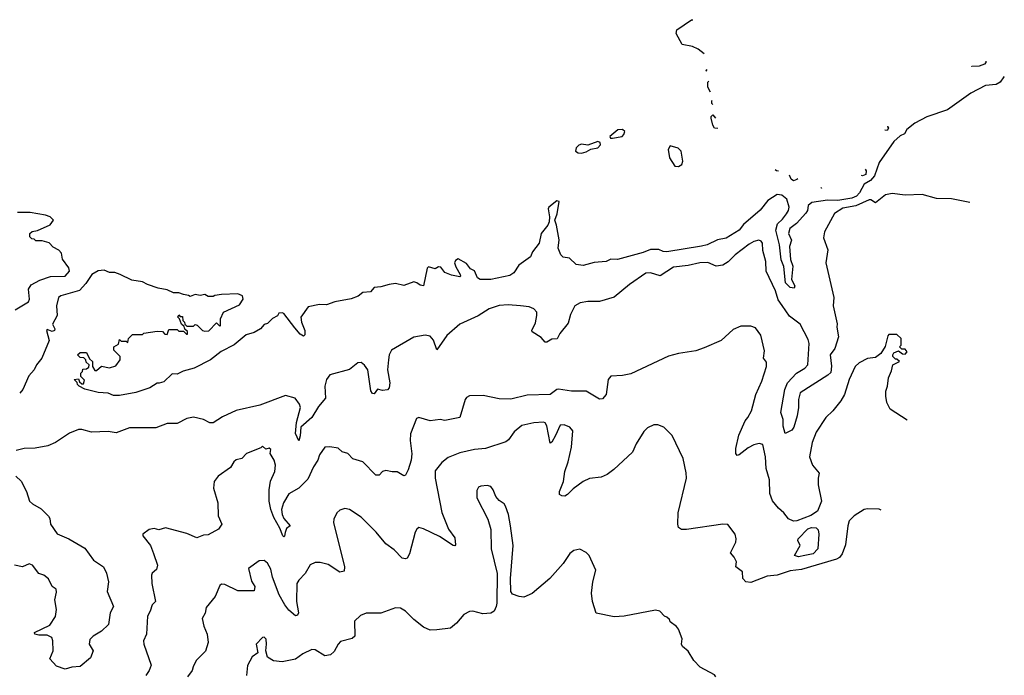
# Model space of a CAD drawing. Extents: x 1863118 to 1989590, y 394482 to 532474.
# Tile 215 of 215: x 1964808 to 1970798, y 514565 to 518556. Entities that reach past the tile are written whole.
import ezdxf

# ---------------------------------------------------------------- set-up
doc = ezdxf.new("R2010")
doc.units = 0

msp = doc.modelspace()

# ---------------------------------------------------------------- linework, layer by layer
at = {"layer": '0CON20XD'}
for points in [[(1968971.6, 518348.8), (1968935, 518376.7), (1968901.7, 518391.7), (1968838, 518405), (1968801.7, 518471.7), (1968805.6, 518495), (1968895, 518555.4), (1968903.1, 518555.9)], [(1970685.4, 518302.8), (1970686.2, 518295), (1970676.5, 518285), (1970645, 518272.6), (1970600.4, 518270.4), (1970597.7, 518272.3)], [(1970797.9, 518208.4), (1970795, 518207.5), (1970772.5, 518175), (1970749.1, 518160.9), (1970684, 518155), (1970595, 518108.7), (1970452, 518008), (1970326, 517965), (1970254.4, 517925), (1970205, 517888), (1970189.8, 517860.2), (1970165, 517848.2), (1970125, 517814.5), (1970037.3, 517687.3), (1970008.3, 517605), (1969983.1, 517576.9), (1969944.6, 517555.4), (1969917.5, 517502.5), (1969898.2, 517481.8), (1969871.2, 517468.8), (1969785, 517454.3), (1969722.5, 517457.5), (1969626.6, 517443.4), (1969604.4, 517425.6), (1969600, 517395), (1969591.2, 517378.8), (1969533.1, 517315), (1969492.5, 517285), (1969484, 517255), (1969503.9, 517213.9), (1969490.8, 517175), (1969496.3, 517096.4), (1969510.6, 517055), (1969503.8, 516975), (1969523.6, 516935), (1969518.7, 516921.3), (1969495, 516925.3), (1969467, 516955), (1969456.1, 517053.9), (1969440.9, 517095), (1969429.5, 517185), (1969407.3, 517275), (1969417.2, 517312.8), (1969449.3, 517340.7), (1969472.6, 517375), (1969485.7, 517395), (1969489.4, 517415), (1969475, 517463.5), (1969445, 517488.4), (1969415, 517490.9), (1969359.4, 517455), (1969313.6, 517396.4), (1969211.7, 517308.3), (1969184.2, 517275), (1969105, 517226.7), (1969053.6, 517216.4), (1968990, 517185), (1968955, 517177.1), (1968745, 517143.3), (1968722.5, 517145), (1968696.1, 517156.1), (1968645, 517156.2), (1968601.2, 517138.8), (1968445, 517096.7), (1968405, 517098.8), (1968375, 517083.8), (1968302.7, 517077.3), (1968235, 517060), (1968192.5, 517065), (1968153.6, 517103.6), (1968115, 517110), (1968100, 517125), (1968083.3, 517165), (1968090, 517215), (1968073.8, 517305), (1968064.1, 517335.9), (1968078, 517375), (1968088.8, 517448.8), (1968075, 517452.5), (1968027.5, 517415), (1968022.5, 517405), (1968030, 517355), (1968028, 517325), (1968020, 517305), (1967980, 517255), (1967967.5, 517195), (1967927.7, 517142.3), (1967915, 517112.5), (1967845, 517062.5), (1967813.3, 517015), (1967790.5, 516999.5), (1967675, 516974), (1967610, 516975), (1967593.9, 516983.9), (1967575, 517026.7), (1967550, 517040), (1967525, 517071.2), (1967475, 517101.2), (1967459.5, 517090.5), (1967454, 517075), (1967460.6, 517050.6), (1967487.5, 517005), (1967490, 516995), (1967485, 516990), (1967435, 517000), (1967395, 517017.5), (1967370.5, 517050.5), (1967355, 517051.2), (1967335, 517040), (1967295, 517051.2), (1967286, 517044), (1967265, 516936), (1967245, 516939.4), (1967224.5, 516954.5), (1967205, 516959.5), (1967145, 516937.5), (1967095, 516950.4), (1967056.4, 516943.6), (1967005, 516929.5), (1966965, 516926.5), (1966941, 516899), (1966894.5, 516895.5), (1966867.1, 516872.9), (1966825, 516856.3), (1966725, 516837.8), (1966675, 516820), (1966632.4, 516822.4), (1966562.9, 516807.1), (1966518.5, 516745), (1966521.8, 516715), (1966542.5, 516665), (1966543.3, 516636.7), (1966535, 516628.6), (1966515, 516642.2), (1966481.1, 516681.1), (1966415, 516767.5), (1966405, 516772.5), (1966385, 516770), (1966376.4, 516753.6), (1966345, 516737.5), (1966315, 516707.5), (1966295, 516700), (1966272.5, 516675), (1966235, 516652), (1966185, 516637.5), (1966113, 516577), (1966033.9, 516536.1), (1965968.8, 516485), (1965870, 516435), (1965802.5, 516417.5), (1965765, 516397.5), (1965735, 516400), (1965685, 516352.5), (1965657, 516343), (1965645, 516342.5), (1965600, 516315), (1965515, 516287.5), (1965415, 516267.5), (1965378.3, 516268.3), (1965345, 516282.5), (1965285, 516287.5), (1965205, 516307.5), (1965170, 516325), (1965160, 516335), (1965158.3, 516348.3), (1965140, 516365), (1965165, 516370), (1965171.7, 516351.7), (1965185, 516340), (1965195, 516340), (1965201.7, 516361.7), (1965180, 516385), (1965180, 516405), (1965190, 516415), (1965191.7, 516428.3), (1965215, 516430), (1965228.3, 516441.7), (1965230, 516455), (1965211.7, 516471.7), (1965210, 516485), (1965198.3, 516498.3), (1965175, 516500), (1965160, 516515), (1965175, 516530), (1965215, 516530), (1965231.7, 516491.7), (1965250, 516475), (1965250, 516445), (1965265, 516420), (1965275, 516420), (1965305, 516447.5), (1965355, 516437.5), (1965391.7, 516448.3), (1965420, 516485), (1965420, 516505), (1965380, 516545), (1965380, 516565), (1965408.3, 516581.7), (1965415, 516610), (1965425, 516600), (1965455, 516600), (1965465, 516590), (1965470, 516615), (1965495, 516640), (1965555, 516640), (1965562.5, 516647.5), (1965645, 516660), (1965677, 516657), (1965691.7, 516641.7), (1965705, 516640), (1965715, 516670), (1965765, 516670), (1965775, 516660), (1965805, 516660), (1965821.7, 516641.7), (1965828.3, 516641.7), (1965828.3, 516658.3), (1965811.7, 516671.7), (1965808.3, 516688.3), (1965791.7, 516701.7), (1965780, 516735), (1965770, 516745), (1965775, 516760), (1965785, 516750), (1965798.3, 516748.3), (1965800, 516725), (1965810, 516715), (1965811.7, 516701.7), (1965825, 516690), (1965865, 516690), (1965875, 516700), (1965887, 516697), (1965920, 516665), (1965935, 516660), (1965958.3, 516661.7), (1966005, 516710), (1966025, 516690), (1966030, 516695), (1966030, 516735), (1966047.5, 516775), (1966145, 516820), (1966166.7, 516855), (1966162.5, 516875), (1966135, 516886.2), (1966035, 516882.5), (1965995, 516877.5), (1965985, 516870), (1965955, 516870), (1965935, 516882.5), (1965905, 516876.7), (1965875, 516882.5), (1965845, 516870), (1965835, 516877.5), (1965805, 516882.5), (1965775, 516892.5), (1965743, 516893), (1965705, 516912.5), (1965650.7, 516920.7), (1965585, 516943.3), (1965555, 516960), (1965490.7, 516970.7), (1965420, 517005), (1965386.4, 517016.4), (1965355, 517017.5), (1965321.7, 517031.7), (1965285, 517026.7), (1965247.5, 517005), (1965210.7, 516949.3), (1965172.6, 516907.4), (1965057.5, 516875), (1965044.2, 516865.8), (1965032, 516815), (1965036.7, 516755), (1965007, 516703), (1965021.2, 516675), (1965018.8, 516665), (1965005, 516658), (1964975, 516670), (1964970, 516665), (1964986.1, 516603.9), (1964943.3, 516495), (1964910, 516455), (1964896.7, 516425), (1964862.4, 516387.6), (1964827.5, 516305), (1964807.6, 516282.4)], [(1968990.5, 518242.2), (1968983.3, 518245), (1968988.7, 518255.4)], [(1969011.3, 518115.3), (1968994.5, 518144.5), (1968994.4, 518175), (1968999.9, 518181.3)], [(1969024.7, 518039.2), (1969018.8, 518045), (1969018, 518062), (1969019.9, 518066)], [(1969055.3, 517893.5), (1969035, 517895.5), (1969025, 517912.9), (1969014.1, 517955.9), (1969015, 517966.7), (1969025, 517977.5), (1969041.4, 517957.1)], [(1968415, 517833.8), (1968472.5, 517845), (1968483.6, 517856.4), (1968488.8, 517875), (1968475, 517886.7), (1968446.7, 517885), (1968397.5, 517845), (1968402.5, 517835), (1968415, 517833.8)], [(1970085.3, 517905.7), (1970087.1, 517905), (1970093.1, 517895), (1970085, 517881.8), (1970071.2, 517883.8)], [(1968225, 517743.5), (1968255, 517751.1), (1968283.1, 517766.9), (1968325, 517775.6), (1968341.4, 517795), (1968338.5, 517808.5), (1968324.1, 517814.1), (1968265, 517791.1), (1968225, 517797.3), (1968208.5, 517791.5), (1968193.7, 517776.3), (1968190, 517755), (1968205.4, 517745.4), (1968225, 517743.5)], [(1968815, 517661.9), (1968835.6, 517674.4), (1968843.1, 517695), (1968832.9, 517755), (1968813.6, 517773.6), (1968765, 517787.5), (1968753.8, 517766.2), (1968761.9, 517715), (1968794.4, 517664.4), (1968815, 517661.9)], [(1969424.8, 517633.9), (1969412.5, 517635), (1969403.9, 517642.6)], [(1969542.3, 517588.1), (1969535, 517582.9), (1969515, 517575.8), (1969501.4, 517585), (1969491.3, 517610.3)], [(1969950.5, 517646.5), (1969958.4, 517635), (1969955, 517614.3), (1969935, 517604.8), (1969929.4, 517606.7)], [(1970588.7, 517443.5), (1970476.4, 517466.4), (1970385, 517468.1), (1970298.4, 517491.6), (1970195, 517488.4), (1970115, 517498.9), (1970075, 517489.5), (1970015, 517441.5), (1969985, 517458.7), (1969975, 517458.4), (1969895, 517422.4), (1969815, 517408.1), (1969765, 517375.6), (1969704.4, 517265), (1969698.3, 517228.3), (1969724.4, 517155), (1969711.8, 517075), (1969761.5, 516865), (1969756.7, 516815), (1969780.6, 516705), (1969778.1, 516685), (1969789.4, 516625), (1969766, 516555), (1969738.8, 516515), (1969746.8, 516446.8), (1969741.6, 516408.4), (1969725, 516392.3), (1969555, 516285.5), (1969545.3, 516245), (1969546.2, 516195), (1969538.6, 516145), (1969516.7, 516075), (1969505, 516056.5), (1969465, 516037.5), (1969452.7, 516082.7), (1969451.8, 516121.8), (1969438.9, 516165), (1969463.4, 516305), (1969479.6, 516345), (1969533.2, 516405), (1969585, 516435.5), (1969602.9, 516455), (1969610.8, 516585), (1969605, 516610), (1969555, 516702), (1969490.4, 516750.4), (1969446.4, 516816.4), (1969421.1, 516851.1), (1969406.2, 516905), (1969349.3, 517025), (1969346.4, 517085), (1969329.6, 517150.4), (1969327.1, 517195), (1969318.3, 517208.3), (1969305, 517213.5), (1969275, 517206.7), (1969245, 517190.3), (1969159.5, 517125), (1969118.6, 517081.4), (1969085, 517061.5), (1969045, 517056.4), (1968995, 517078.4), (1968945, 517076.2), (1968875, 517059.7), (1968785, 517048.9), (1968705, 516997.3), (1968645, 517014.1), (1968617.7, 517012.3), (1968516.9, 516945), (1968425, 516867.5), (1968335, 516841.2), (1968265, 516840.4), (1968217.6, 516832.4), (1968185.2, 516814.8), (1968159.4, 516760.6), (1968145, 516708.8), (1968094.2, 516645), (1968077.4, 516612.6), (1968045, 516612), (1968015, 516592), (1968005, 516593.8), (1967980.9, 516620.9), (1967925.6, 516655), (1967923.1, 516665), (1967945, 516711.2), (1967954.6, 516755), (1967953.1, 516775), (1967935.5, 516795), (1967907.4, 516807.4), (1967855, 516814.1), (1967780.4, 516819.6), (1967725, 516816.2), (1967663.1, 516795), (1967597.7, 516752.3), (1967485, 516702.7), (1967407.3, 516632.7), (1967345, 516546.2), (1967324.6, 516605), (1967305, 516628.8), (1967275.3, 516635.3), (1967205.9, 516624.1), (1967068.8, 516545), (1967055.7, 516515), (1967051.5, 516485), (1967046.4, 516425), (1967059.1, 516345), (1967055.4, 516314.6), (1967045, 516302.9), (1967015, 516298.1), (1966985, 516307.5), (1966965, 516278.8), (1966955, 516280), (1966945, 516297.5), (1966925, 516423.8), (1966905, 516453.8), (1966885, 516468.8), (1966865, 516466.7), (1966815, 516426.7), (1966695, 516393.8), (1966675, 516366.7), (1966664.6, 516325.4), (1966667.9, 516252.1), (1966625, 516201.4), (1966585.8, 516135), (1966518.5, 516075), (1966515, 516023.3), (1966505, 515992.5), (1966486.5, 516036.5), (1966492.4, 516105), (1966515.4, 516195), (1966509.5, 516215), (1966483.1, 516253.1), (1966425, 516267.5), (1966269.7, 516210.3), (1966125, 516176.3), (1966041.2, 516138.8), (1965985, 516101.8), (1965965, 516102.3), (1965925, 516123.1), (1965865, 516135.5), (1965825, 516127.8), (1965765, 516098.4), (1965705, 516098), (1965635, 516072.6), (1965475, 516072.1), (1965395, 516041.2), (1965345, 516050.2), (1965245, 516044.7), (1965185, 516062.1), (1965165, 516061.5), (1965110.1, 516039.9), (1965025, 515981.4), (1964978.4, 515961.6), (1964901.5, 515948.5), (1964835, 515945.7), (1964785.6, 515934.4)], [(1969688, 517533.4), (1969685, 517531.2), (1969682.6, 517535)], [(1964779.5, 516790.5), (1964860.5, 516839.5), (1964868, 516855), (1964861.4, 516915), (1964877.6, 516942.4), (1964929.7, 516970.3), (1964995, 516992.9), (1965085, 516993.8), (1965110, 517025), (1965106.4, 517046.4), (1965068.3, 517098.3), (1965062.5, 517135), (1965045, 517152.5), (1965011.7, 517171.7), (1964987, 517197), (1964945, 517210), (1964905, 517210), (1964895, 517220), (1964881.7, 517221.7), (1964870, 517235), (1964870, 517255), (1964883, 517267), (1964917, 517273), (1964993, 517307), (1965012.5, 517335), (1964992.5, 517355), (1964965, 517365.7), (1964871.3, 517381.3), (1964795, 517382.7)], [(1970206.9, 516117.7), (1970102.5, 516185), (1970082.5, 516225), (1970077.5, 516265), (1970077.5, 516295), (1970087.5, 516325), (1970092.5, 516375), (1970111.7, 516418.3), (1970120, 516455), (1970160, 516475), (1970145, 516490), (1970135, 516490), (1970120, 516505), (1970120, 516515), (1970125, 516527.5), (1970155, 516540), (1970178.3, 516521.7), (1970195, 516520), (1970207.5, 516535), (1970195, 516550), (1970175, 516550), (1970160, 516565), (1970170, 516575), (1970170, 516615), (1970145, 516640), (1970095, 516640), (1970088.3, 516631.7), (1970073.6, 516566.4), (1970045.8, 516524.2), (1970015, 516498.8), (1969965, 516492.9), (1969915, 516466.7), (1969891.4, 516445), (1969853.5, 516365), (1969825.6, 516275), (1969803.7, 516236.3), (1969755, 516174.2), (1969712.9, 516135), (1969653.1, 516045), (1969628, 515982), (1969613.5, 515895), (1969630.5, 515845), (1969670.6, 515795), (1969664.6, 515765), (1969666.4, 515725), (1969686.2, 515625), (1969661.8, 515565), (1969621.6, 515538.4), (1969535, 515506.2), (1969515, 515504.5), (1969485, 515518), (1969457.5, 515555), (1969423.2, 515583.2), (1969387.6, 515627.6), (1969372.4, 515672.4), (1969369.4, 515755), (1969350, 515825), (1969345.4, 515895), (1969329.5, 515969.5), (1969306.8, 515976.8), (1969275, 515967.3), (1969239.6, 515950.4), (1969185, 515906.9), (1969173, 515903), (1969164.5, 515914.5), (1969165.4, 515945), (1969183.1, 516026.9), (1969220.5, 516115), (1969238.5, 516135), (1969259.1, 516175), (1969285.6, 516275), (1969322.9, 516355), (1969352, 516445), (1969351.7, 516471.7), (1969332, 516495), (1969339.5, 516539.5), (1969316.7, 516635), (1969285, 516680), (1969255, 516690), (1969195, 516690), (1969149.3, 516670.7), (1969075, 516603.3), (1968970.9, 516559.1), (1968920.3, 516539.7), (1968815, 516523.1), (1968755, 516506.9), (1968525, 516401.1), (1968475, 516389.4), (1968403.9, 516386.1), (1968388.8, 516365), (1968375.7, 516275), (1968352.5, 516247.5), (1968335, 516245.8), (1968255, 516294.4), (1968164.4, 516294.4), (1968085, 516306.5), (1968074.6, 516305.4), (1968035, 516273.5), (1967895, 516271.1), (1967795, 516245.6), (1967725, 516247.1), (1967627.6, 516267.6), (1967545, 516266), (1967525, 516256.7), (1967518.8, 516245), (1967485.7, 516134.3), (1967393.6, 516116.4), (1967365, 516122), (1967305, 516114.4), (1967235, 516134), (1967221.9, 516128.1), (1967185.6, 516035), (1967182.7, 515995), (1967194.3, 515914.3), (1967190, 515875), (1967170.9, 515815), (1967155, 515783.8), (1967145, 515780), (1967105, 515804.2), (1967073.2, 515803.2), (1967035, 515811.2), (1967015, 515806.7), (1966995, 515783.3), (1966975, 515783.8), (1966894.5, 515864.5), (1966835, 515882), (1966803.3, 515915), (1966768.8, 515925), (1966745, 515948), (1966693.9, 515956.1), (1966665, 515953.3), (1966632.6, 515907.4), (1966622.5, 515875), (1966595.5, 515835), (1966560.6, 515759.4), (1966506.1, 515703.9), (1966445, 515669.5), (1966411.8, 515615), (1966400.8, 515575), (1966403.8, 515545), (1966415, 515520), (1966453.3, 515475), (1966431.5, 515458.5), (1966423.6, 515435), (1966418.6, 515411.4), (1966415, 515407.5), (1966409.4, 515415), (1966391.2, 515461.2), (1966353.3, 515525), (1966335.2, 515575.2), (1966324.6, 515625), (1966325.4, 515694.6), (1966333.8, 515746.2), (1966360, 515805), (1966363.6, 515845), (1966355.3, 515875.3), (1966332.5, 515915), (1966335, 515940), (1966325, 515947.5), (1966305, 515942.5), (1966285, 515960), (1966275, 515950), (1966187.5, 515915), (1966160, 515885), (1966125, 515877.5), (1966110, 515865), (1966089.5, 515830.5), (1966015, 515777.5), (1965990, 515745), (1965987.5, 515705), (1966013.3, 515615), (1966016.2, 515535), (1966036.7, 515485), (1966017.5, 515455), (1965955, 515421.2), (1965925, 515417.5), (1965885, 515401.2), (1965825, 515427.5), (1965695, 515462.5), (1965655, 515451.2), (1965625, 515458.8), (1965595, 515453.3), (1965557.5, 515425), (1965556.7, 515415), (1965604, 515355), (1965622.5, 515307.5), (1965646, 515235), (1965640.7, 515209.3), (1965613.6, 515186.4), (1965610, 515175), (1965612, 515125), (1965633.8, 515015), (1965614, 514995), (1965602, 514955), (1965584.3, 514925.7), (1965580, 514815), (1965560.6, 514775), (1965562.2, 514755), (1965607.9, 514627.9), (1965595.8, 514595), (1965574.3, 514565)], [(1970049.6, 515571.2), (1970036.6, 515576.6), (1969965, 515578.5), (1969945, 515573.8), (1969884.8, 515535.2), (1969854.6, 515505), (1969845.5, 515475), (1969831.1, 515358.9), (1969812.1, 515305), (1969795, 515282.9), (1969777.3, 515272.7), (1969565, 515208.8), (1969495, 515201.1), (1969415, 515174.4), (1969355, 515168.4), (1969255, 515130.8), (1969225, 515134.3), (1969208.1, 515155), (1969205.7, 515195), (1969164, 515225), (1969168, 515255), (1969154.1, 515284.1), (1969131.4, 515311.4), (1969164.2, 515375), (1969165.8, 515395.8), (1969160, 515425), (1969115, 515483.3), (1969085, 515485.6), (1968865, 515452.2), (1968833.4, 515453.4), (1968816, 515465), (1968811.4, 515485), (1968814.4, 515555), (1968863.8, 515765), (1968863, 515797), (1968843.3, 515885), (1968776.7, 516025), (1968726.1, 516076.1), (1968689.3, 516089.3), (1968665, 516090), (1968628, 516072), (1968605, 516050), (1968558, 515975), (1968535, 515923.8), (1968423, 515817), (1968382.7, 515787.3), (1968345, 515771.2), (1968275, 515762.5), (1968235, 515744.2), (1968175, 515701.2), (1968141.2, 515665), (1968125, 515656), (1968105, 515656.7), (1968092.5, 515665), (1968091.2, 515685), (1968117.1, 515745), (1968123.5, 515805), (1968144.4, 515865), (1968164.3, 515954.3), (1968172.7, 516052.7), (1968155.5, 516075.5), (1968119.7, 516089.7), (1968095, 516087.3), (1968068.2, 516025), (1968045, 515984.3), (1968035, 515978.8), (1968015.4, 516084.6), (1968005, 516101.9), (1967995, 516105.5), (1967935, 516102.2), (1967863.3, 516085), (1967815, 516048), (1967781.3, 515998.7), (1967765, 515985.8), (1967642.5, 515945), (1967575, 515940), (1967485, 515918.9), (1967415, 515890.6), (1967375, 515860.8), (1967335, 515810), (1967334.5, 515765), (1967375, 515556.7), (1967417.1, 515455), (1967455, 515401.2), (1967460, 515360), (1967455, 515353.3), (1967445, 515356), (1967361, 515411), (1967265, 515457.8), (1967235.9, 515464.1), (1967224.2, 515455.8), (1967214.2, 515435.8), (1967179.2, 515305), (1967165, 515277.5), (1967155, 515273.3), (1967135, 515278), (1967085, 515328.6), (1967035, 515365.6), (1966975.8, 515435.8), (1966885, 515528), (1966815, 515574), (1966785, 515581.2), (1966755, 515571.2), (1966736.2, 515555), (1966718.8, 515515), (1966717.5, 515495), (1966784.1, 515225.9), (1966781.7, 515198.3), (1966755, 515192.5), (1966685, 515238.9), (1966635, 515252.5), (1966605, 515252.2), (1966575, 515238), (1966545.4, 515184.6), (1966505.4, 515144.6), (1966494.4, 515125), (1966492.5, 515015), (1966504.4, 514945.6), (1966498.1, 514931.9), (1966485, 514928), (1966445, 514961.5), (1966420.3, 514995), (1966386.7, 515055), (1966346.7, 515163.3), (1966335, 515211.2), (1966315, 515248), (1966295, 515264), (1966265, 515262.9), (1966198.8, 515215), (1966218.1, 515138.1), (1966239.2, 515105), (1966235, 515080), (1966135, 515080), (1966055, 515118.9), (1966035, 515120), (1966025, 515111.2), (1965996.2, 515045), (1965941.4, 514978.6), (1965937, 514943), (1965918.8, 514911.2), (1965928.6, 514865), (1965948.6, 514815), (1965954.3, 514765), (1965937.6, 514712.4), (1965882, 514655), (1965862.3, 514617.7), (1965858, 514595), (1965828.6, 514555)], [(1964785, 515778.2), (1964817.6, 515747.6), (1964850, 515685), (1964868.1, 515625), (1964885, 515608.1), (1964938.9, 515578.9), (1964983.4, 515533.4), (1964990.7, 515520.7), (1964994.7, 515485), (1965035, 515425.5), (1965106.1, 515396.1), (1965205, 515339.5), (1965256.7, 515266.7), (1965318.6, 515225), (1965336.5, 515186.5), (1965348.2, 515135), (1965339.2, 515075), (1965377.8, 514985), (1965358.8, 514945), (1965348.4, 514875), (1965305.3, 514834.7), (1965255.7, 514804.3), (1965235, 514782.5), (1965230.5, 514755), (1965254.2, 514715), (1965239.3, 514670.7), (1965175, 514619.6), (1965125, 514615.8), (1965085, 514602.5), (1965031, 514621), (1964991.4, 514665), (1965010.4, 514715), (1965009.3, 514775), (1965003.2, 514795), (1964975, 514809.8), (1964925, 514809.2), (1964900, 514815), (1964898.6, 514825), (1964990.5, 514869.5), (1965025, 514922.5), (1965031.9, 514965), (1965021.6, 515025), (1965031.3, 515071.3), (1965029.5, 515089.5), (1965005, 515106.2), (1964982.4, 515152.4), (1964955, 515174.7), (1964923.3, 515185), (1964885, 515234.7), (1964865, 515242.9), (1964824.5, 515225.5), (1964775.4, 515235.4)], [(1969043.8, 514555), (1969035, 514567.5), (1968947.5, 514615), (1968910, 514655), (1968875, 514712.5), (1968839.7, 514739.7), (1968834, 514755), (1968838.3, 514788.3), (1968816.1, 514846.1), (1968803, 514863), (1968765, 514890), (1968760, 514905), (1968745, 514920), (1968730, 514925), (1968702.5, 514955), (1968675, 514962), (1968485, 514925.7), (1968425, 514920.8), (1968314.1, 514944.1), (1968293.1, 515015), (1968285.8, 515065), (1968293.8, 515135), (1968313.3, 515205), (1968272.5, 515295), (1968255, 515312.5), (1968215, 515332.5), (1968180, 515325), (1968155, 515307.5), (1968115, 515246.2), (1968032, 515155), (1967925, 515064), (1967875, 515041.2), (1967845.8, 515045.8), (1967805, 515060), (1967796, 515075), (1967794.3, 515155), (1967809.4, 515355), (1967794.3, 515475), (1967780.8, 515545), (1967764.1, 515594.1), (1967755, 515610), (1967725, 515630), (1967704.2, 515654.2), (1967689.2, 515695), (1967675, 515713.8), (1967651.2, 515721.2), (1967612.7, 515717.3), (1967600, 515710), (1967589.5, 515690.5), (1967588, 515645), (1967655.5, 515515.5), (1967673.4, 515453.4), (1967675.6, 515335), (1967711.9, 515185), (1967711.4, 515005), (1967706.8, 514983.2), (1967694.3, 514955.7), (1967675, 514944), (1967625, 514939.2), (1967565, 514956), (1967545, 514953.8), (1967510, 514935), (1967465, 514882.5), (1967427.7, 514852.3), (1967345, 514842), (1967305, 514840), (1967265, 514858.6), (1967205, 514904.4), (1967155, 514955.7), (1967125, 514974), (1967095, 514976), (1967005, 514944.4), (1966915, 514944.4), (1966880.2, 514929.8), (1966844, 514895), (1966847.3, 514802.7), (1966830.5, 514789.5), (1966759.4, 514770.6), (1966744.5, 514755), (1966720.5, 514709.5), (1966699.3, 514690.7), (1966665, 514683.6), (1966605, 514720.5), (1966585, 514721.5), (1966530, 514695), (1966485, 514663.3), (1966405, 514646.4), (1966352.6, 514652.6), (1966315.8, 514675.8), (1966304.2, 514715), (1966310, 514755), (1966307.1, 514785), (1966295, 514797.1), (1966285, 514796), (1966246, 514755), (1966257.5, 514702.5), (1966222.6, 514677.4), (1966193.1, 514625), (1966188, 514565)], [(1969545, 515285.6), (1969522, 515295), (1969555.8, 515355), (1969541.4, 515385), (1969542.9, 515395), (1969602.7, 515457.3), (1969625.4, 515465.4), (1969653.8, 515463.8), (1969665, 515451.2), (1969670, 515425), (1969663.8, 515335), (1969635.4, 515305), (1969585, 515294.7), (1969545, 515285.6)]]:
    msp.add_lwpolyline(points, dxfattribs=at)

doc.saveas('drawing.dxf')
